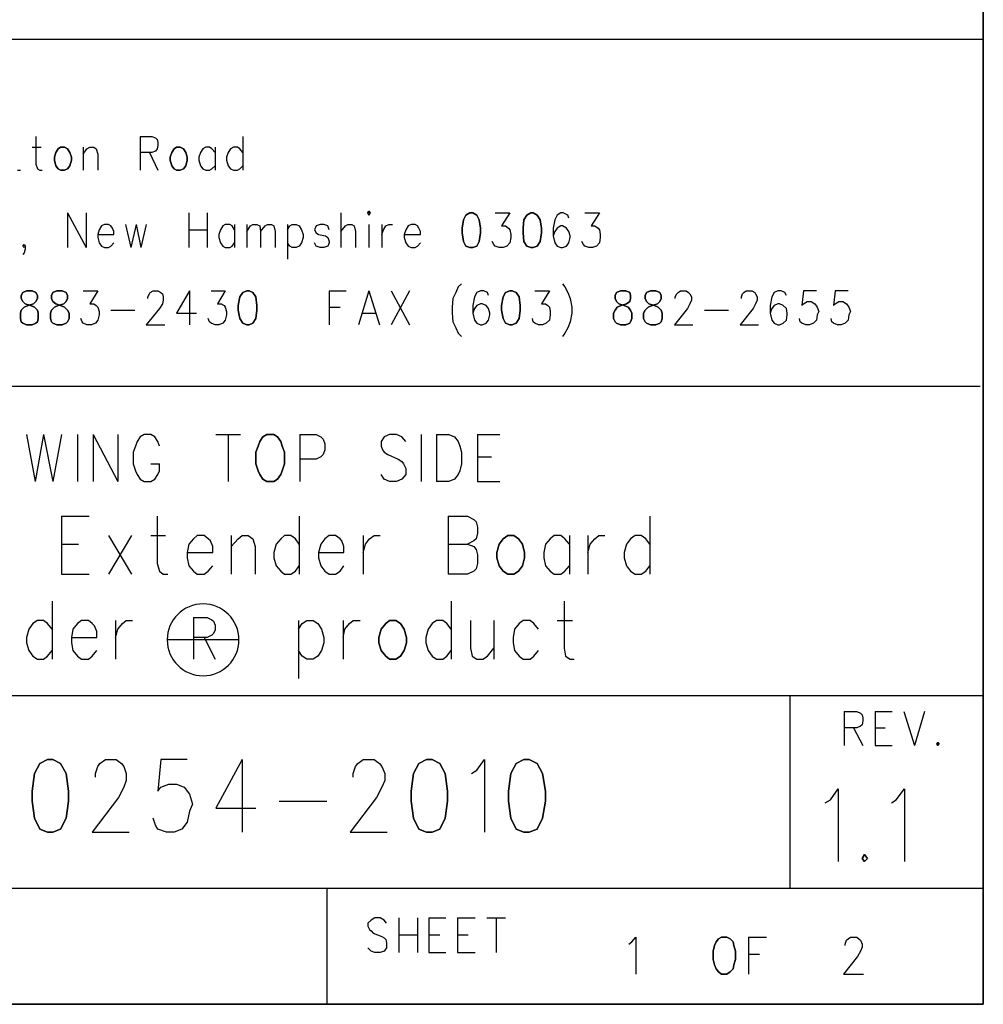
# Model space of a CAD drawing. Extents: x 12 to 27.9, y 10.8 to 21.2.
# Tile 14 of 17: x 26.7 to 27.9, y 10.8 to 12.1. Entities that reach past the tile are written whole.
import ezdxf

# ---------------------------------------------------------------- set-up
doc = ezdxf.new("R2010")
doc.units = 0
doc.layers.add('ASSYDWGTOP_pho', color=1, linetype='CONTINUOUS')

msp = doc.modelspace()

# ---------------------------------------------------------------- linework, layer by layer
at = {"layer": 'ASSYDWGTOP_pho'}
for points in [[(27.945, 21.201), (27.945, 10.798)], [(26.744, 11.901), (26.742, 11.895)], [(26.747, 11.906), (26.744, 11.901)], [(26.75, 11.908), (26.747, 11.906)], [(26.755, 11.908), (26.75, 11.908)], [(26.759, 11.906), (26.755, 11.908)], [(26.762, 11.901), (26.759, 11.906)], [(26.764, 11.895), (26.762, 11.901)], [(26.894, 11.901), (26.892, 11.895)], [(26.897, 11.906), (26.894, 11.901)], [(26.9, 11.908), (26.897, 11.906)], [(26.905, 11.908), (26.9, 11.908)], [(26.909, 11.906), (26.905, 11.908)], [(26.912, 11.901), (26.909, 11.906)], [(26.914, 11.895), (26.912, 11.901)], [(26.742, 11.895), (26.742, 11.891)], [(26.742, 11.891), (26.744, 11.884)], [(26.744, 11.884), (26.747, 11.88)], [(26.759, 11.88), (26.762, 11.884)], [(26.762, 11.884), (26.764, 11.891)], [(26.764, 11.891), (26.764, 11.895)], [(26.892, 11.895), (26.892, 11.891)], [(26.892, 11.891), (26.894, 11.884)], [(26.894, 11.884), (26.897, 11.88)], [(26.909, 11.88), (26.912, 11.884)], [(26.912, 11.884), (26.914, 11.891)], [(26.914, 11.891), (26.914, 11.895)], [(26.747, 11.88), (26.75, 11.878)], [(26.75, 11.878), (26.755, 11.878)], [(26.755, 11.878), (26.759, 11.88)], [(26.897, 11.88), (26.9, 11.878)], [(26.9, 11.878), (26.905, 11.878)], [(26.905, 11.878), (26.909, 11.88)], [(27.149, 11.825), (27.148, 11.823)], [(27.148, 11.823), (27.149, 11.82)], [(27.151, 11.823), (27.149, 11.825)], [(27.149, 11.82), (27.151, 11.823)], [(27.275, 11.82), (27.272, 11.814)], [(27.28, 11.823), (27.275, 11.82)], [(27.284, 11.823), (27.28, 11.823)], [(27.289, 11.82), (27.284, 11.823)], [(27.292, 11.814), (27.289, 11.82)], [(27.354, 11.82), (27.35, 11.814)], [(27.359, 11.823), (27.354, 11.82)], [(27.362, 11.823), (27.359, 11.823)], [(27.367, 11.82), (27.362, 11.823)], [(27.371, 11.814), (27.367, 11.82)], [(27.272, 11.814), (27.27, 11.803)], [(27.294, 11.803), (27.292, 11.814)], [(27.35, 11.814), (27.349, 11.803)], [(27.373, 11.803), (27.371, 11.814)], [(27.27, 11.803), (27.27, 11.797)], [(27.27, 11.797), (27.272, 11.786)], [(27.292, 11.786), (27.294, 11.797)], [(27.294, 11.797), (27.294, 11.803)], [(27.349, 11.803), (27.349, 11.797)], [(27.349, 11.797), (27.35, 11.786)], [(27.371, 11.786), (27.373, 11.797)], [(27.373, 11.797), (27.373, 11.803)], [(27.272, 11.786), (27.275, 11.78)], [(27.289, 11.78), (27.292, 11.786)], [(27.35, 11.786), (27.354, 11.78)], [(27.367, 11.78), (27.371, 11.786)], [(27.275, 11.78), (27.28, 11.778)], [(27.28, 11.778), (27.284, 11.778)], [(27.284, 11.778), (27.289, 11.78)], [(27.354, 11.78), (27.359, 11.778)], [(27.359, 11.778), (27.362, 11.778)], [(27.362, 11.778), (27.367, 11.78)], [(26.701, 11.72), (26.699, 11.716)], [(26.706, 11.722), (26.701, 11.72)], [(26.713, 11.722), (26.706, 11.722)], [(26.718, 11.72), (26.713, 11.722)], [(26.72, 11.716), (26.718, 11.72)], [(26.74, 11.72), (26.738, 11.716)], [(26.745, 11.722), (26.74, 11.72)], [(26.752, 11.722), (26.745, 11.722)], [(26.757, 11.72), (26.752, 11.722)], [(26.759, 11.716), (26.757, 11.72)], [(26.986, 11.72), (26.982, 11.714)], [(26.991, 11.722), (26.986, 11.72)], [(26.994, 11.722), (26.991, 11.722)], [(26.999, 11.72), (26.994, 11.722)], [(27.003, 11.714), (26.999, 11.72)], [(27.326, 11.72), (27.323, 11.714)], [(27.332, 11.722), (27.326, 11.72)], [(27.335, 11.722), (27.332, 11.722)], [(27.34, 11.72), (27.335, 11.722)], [(27.344, 11.714), (27.34, 11.72)], [(27.47, 11.72), (27.468, 11.716)], [(27.475, 11.722), (27.47, 11.72)], [(27.482, 11.722), (27.475, 11.722)], [(27.487, 11.72), (27.482, 11.722)], [(27.488, 11.716), (27.487, 11.72)], [(27.509, 11.72), (27.507, 11.716)], [(27.514, 11.722), (27.509, 11.72)], [(27.521, 11.722), (27.514, 11.722)], [(27.526, 11.72), (27.521, 11.722)], [(27.528, 11.716), (27.526, 11.72)], [(26.699, 11.716), (26.699, 11.712)], [(26.699, 11.712), (26.701, 11.708)], [(26.701, 11.708), (26.704, 11.705)], [(26.715, 11.705), (26.718, 11.708)], [(26.718, 11.708), (26.72, 11.712)], [(26.72, 11.712), (26.72, 11.716)], [(26.738, 11.716), (26.738, 11.712)], [(26.738, 11.712), (26.74, 11.708)], [(26.74, 11.708), (26.744, 11.705)], [(26.754, 11.705), (26.757, 11.708)], [(26.757, 11.708), (26.759, 11.712)], [(26.759, 11.712), (26.759, 11.716)], [(26.982, 11.714), (26.98, 11.703)], [(27.004, 11.703), (27.003, 11.714)], [(27.323, 11.714), (27.321, 11.703)], [(27.345, 11.703), (27.344, 11.714)], [(27.468, 11.716), (27.468, 11.712)], [(27.468, 11.712), (27.47, 11.708)], [(27.47, 11.708), (27.473, 11.705)], [(27.483, 11.705), (27.487, 11.708)], [(27.487, 11.708), (27.488, 11.712)], [(27.488, 11.712), (27.488, 11.716)], [(27.507, 11.716), (27.507, 11.712)], [(27.507, 11.712), (27.509, 11.708)], [(27.509, 11.708), (27.512, 11.705)], [(27.523, 11.705), (27.526, 11.708)], [(27.526, 11.708), (27.528, 11.712)], [(27.528, 11.712), (27.528, 11.716)], [(26.698, 11.693), (26.699, 11.697)], [(26.698, 11.686), (26.698, 11.693)], [(26.699, 11.697), (26.703, 11.701)], [(26.703, 11.701), (26.708, 11.703)], [(26.704, 11.705), (26.711, 11.703)], [(26.708, 11.703), (26.715, 11.705)], [(26.711, 11.703), (26.716, 11.701)], [(26.716, 11.701), (26.72, 11.697)], [(26.72, 11.697), (26.721, 11.693)], [(26.721, 11.693), (26.721, 11.686)], [(26.737, 11.693), (26.738, 11.697)], [(26.737, 11.686), (26.737, 11.693)], [(26.738, 11.697), (26.742, 11.701)], [(26.742, 11.701), (26.747, 11.703)], [(26.744, 11.705), (26.75, 11.703)], [(26.747, 11.703), (26.754, 11.705)], [(26.75, 11.703), (26.755, 11.701)], [(26.755, 11.701), (26.759, 11.697)], [(26.759, 11.697), (26.761, 11.693)], [(26.761, 11.693), (26.761, 11.686)], [(26.98, 11.703), (26.98, 11.697)], [(26.98, 11.697), (26.982, 11.686)], [(27.003, 11.686), (27.004, 11.697)], [(27.004, 11.697), (27.004, 11.703)], [(27.321, 11.703), (27.321, 11.697)], [(27.321, 11.697), (27.323, 11.686)], [(27.344, 11.686), (27.345, 11.697)], [(27.345, 11.697), (27.345, 11.703)], [(27.466, 11.693), (27.468, 11.697)], [(27.466, 11.686), (27.466, 11.693)], [(27.468, 11.697), (27.471, 11.701)], [(27.471, 11.701), (27.476, 11.703)], [(27.473, 11.705), (27.48, 11.703)], [(27.476, 11.703), (27.483, 11.705)], [(27.48, 11.703), (27.485, 11.701)], [(27.485, 11.701), (27.488, 11.697)], [(27.488, 11.697), (27.49, 11.693)], [(27.49, 11.693), (27.49, 11.686)], [(27.505, 11.693), (27.507, 11.697)], [(27.505, 11.686), (27.505, 11.693)], [(27.507, 11.697), (27.511, 11.701)], [(27.511, 11.701), (27.516, 11.703)], [(27.512, 11.705), (27.519, 11.703)], [(27.516, 11.703), (27.523, 11.705)], [(27.519, 11.703), (27.524, 11.701)], [(27.524, 11.701), (27.528, 11.697)], [(27.528, 11.697), (27.529, 11.693)], [(27.529, 11.693), (27.529, 11.686)], [(26.699, 11.682), (26.698, 11.686)], [(26.701, 11.68), (26.699, 11.682)], [(26.706, 11.678), (26.701, 11.68)], [(26.718, 11.68), (26.713, 11.678)], [(26.72, 11.682), (26.718, 11.68)], [(26.721, 11.686), (26.72, 11.682)], [(26.738, 11.682), (26.737, 11.686)], [(26.74, 11.68), (26.738, 11.682)], [(26.745, 11.678), (26.74, 11.68)], [(26.757, 11.68), (26.752, 11.678)], [(26.759, 11.682), (26.757, 11.68)], [(26.761, 11.686), (26.759, 11.682)], [(26.982, 11.686), (26.986, 11.68)], [(26.986, 11.68), (26.991, 11.678)], [(26.994, 11.678), (26.999, 11.68)], [(26.999, 11.68), (27.003, 11.686)], [(27.323, 11.686), (27.326, 11.68)], [(27.326, 11.68), (27.332, 11.678)], [(27.335, 11.678), (27.34, 11.68)], [(27.34, 11.68), (27.344, 11.686)], [(27.468, 11.682), (27.466, 11.686)], [(27.47, 11.68), (27.468, 11.682)], [(27.475, 11.678), (27.47, 11.68)], [(27.487, 11.68), (27.482, 11.678)], [(27.488, 11.682), (27.487, 11.68)], [(27.49, 11.686), (27.488, 11.682)], [(27.507, 11.682), (27.505, 11.686)], [(27.509, 11.68), (27.507, 11.682)], [(27.514, 11.678), (27.509, 11.68)], [(27.526, 11.68), (27.521, 11.678)], [(27.528, 11.682), (27.526, 11.68)], [(27.529, 11.686), (27.528, 11.682)], [(26.713, 11.678), (26.706, 11.678)], [(26.752, 11.678), (26.745, 11.678)], [(26.991, 11.678), (26.994, 11.678)], [(27.332, 11.678), (27.335, 11.678)], [(27.482, 11.678), (27.475, 11.678)], [(27.521, 11.678), (27.514, 11.678)], [(27.008, 11.527), (27.006, 11.521)], [(27.012, 11.533), (27.008, 11.527)], [(27.017, 11.536), (27.012, 11.533)], [(27.026, 11.536), (27.017, 11.536)], [(27.031, 11.533), (27.026, 11.536)], [(27.035, 11.527), (27.031, 11.533)], [(27.037, 11.521), (27.035, 11.527)], [(27.006, 11.521), (27.003, 11.513)], [(27.04, 11.513), (27.037, 11.521)], [(27.003, 11.513), (27.003, 11.498)], [(27.04, 11.498), (27.04, 11.513)], [(27.003, 11.498), (27.006, 11.489)], [(27.006, 11.489), (27.008, 11.484)], [(27.035, 11.484), (27.037, 11.489)], [(27.037, 11.489), (27.04, 11.498)], [(27.008, 11.484), (27.012, 11.478)], [(27.012, 11.478), (27.017, 11.475)], [(27.026, 11.475), (27.031, 11.478)], [(27.031, 11.478), (27.035, 11.484)], [(27.017, 11.475), (27.026, 11.475)], [(27.323, 11.401), (27.318, 11.394)], [(27.329, 11.405), (27.323, 11.401)], [(27.337, 11.405), (27.329, 11.405)], [(27.343, 11.401), (27.337, 11.405)], [(27.348, 11.394), (27.343, 11.401)], [(27.318, 11.394), (27.315, 11.383)], [(27.351, 11.383), (27.348, 11.394)], [(27.315, 11.383), (27.315, 11.376)], [(27.315, 11.376), (27.318, 11.366)], [(27.348, 11.366), (27.351, 11.376)], [(27.351, 11.376), (27.351, 11.383)], [(27.318, 11.366), (27.323, 11.359)], [(27.343, 11.359), (27.348, 11.366)], [(27.323, 11.359), (27.329, 11.355)], [(27.329, 11.355), (27.337, 11.355)], [(27.337, 11.355), (27.343, 11.359)], [(27.171, 11.291), (27.165, 11.284)], [(27.176, 11.295), (27.171, 11.291)], [(27.184, 11.295), (27.176, 11.295)], [(27.19, 11.291), (27.184, 11.295)], [(27.195, 11.284), (27.19, 11.291)], [(27.165, 11.284), (27.162, 11.273)], [(27.162, 11.273), (27.162, 11.266)], [(27.198, 11.273), (27.195, 11.284)], [(27.198, 11.266), (27.198, 11.273)], [(27.162, 11.266), (27.165, 11.256)], [(27.195, 11.256), (27.198, 11.266)], [(27.165, 11.256), (27.171, 11.249)], [(27.171, 11.249), (27.176, 11.245)], [(27.184, 11.245), (27.19, 11.249)], [(27.19, 11.249), (27.195, 11.256)], [(27.176, 11.245), (27.184, 11.245)], [(27.886, 11.137), (27.885, 11.135)], [(27.885, 11.135), (27.886, 11.133)], [(27.888, 11.135), (27.886, 11.137)], [(27.886, 11.133), (27.888, 11.135)], [(26.723, 11.11), (26.716, 11.097)], [(26.733, 11.115), (26.723, 11.11)], [(26.74, 11.115), (26.733, 11.115)], [(26.75, 11.11), (26.74, 11.115)], [(26.757, 11.097), (26.75, 11.11)], [(27.214, 11.11), (27.207, 11.097)], [(27.224, 11.115), (27.214, 11.11)], [(27.231, 11.115), (27.224, 11.115)], [(27.241, 11.11), (27.231, 11.115)], [(27.248, 11.097), (27.241, 11.11)], [(27.34, 11.11), (27.333, 11.097)], [(27.35, 11.115), (27.34, 11.11)], [(27.357, 11.115), (27.35, 11.115)], [(27.367, 11.11), (27.357, 11.115)], [(27.374, 11.097), (27.367, 11.11)], [(26.716, 11.097), (26.713, 11.074)], [(26.76, 11.074), (26.757, 11.097)], [(27.207, 11.097), (27.204, 11.074)], [(27.251, 11.074), (27.248, 11.097)], [(27.333, 11.097), (27.33, 11.074)], [(27.378, 11.074), (27.374, 11.097)], [(26.713, 11.074), (26.713, 11.061)], [(26.76, 11.061), (26.76, 11.074)], [(27.204, 11.074), (27.204, 11.061)], [(27.251, 11.061), (27.251, 11.074)], [(27.33, 11.074), (27.33, 11.061)], [(27.378, 11.061), (27.378, 11.074)], [(26.713, 11.061), (26.716, 11.039)], [(26.757, 11.039), (26.76, 11.061)], [(27.204, 11.061), (27.207, 11.039)], [(27.248, 11.039), (27.251, 11.061)], [(27.33, 11.061), (27.333, 11.039)], [(27.374, 11.039), (27.378, 11.061)], [(26.716, 11.039), (26.723, 11.025)], [(26.75, 11.025), (26.757, 11.039)], [(27.207, 11.039), (27.214, 11.025)], [(27.241, 11.025), (27.248, 11.039)], [(27.333, 11.039), (27.34, 11.025)], [(27.367, 11.025), (27.374, 11.039)], [(26.723, 11.025), (26.733, 11.021)], [(26.733, 11.021), (26.74, 11.021)], [(26.74, 11.021), (26.75, 11.025)], [(27.214, 11.025), (27.224, 11.021)], [(27.224, 11.021), (27.231, 11.021)], [(27.231, 11.021), (27.241, 11.025)], [(27.34, 11.025), (27.35, 11.021)], [(27.35, 11.021), (27.357, 11.021)], [(27.357, 11.021), (27.367, 11.025)], [(27.791, 10.992), (27.788, 10.987)], [(27.795, 10.987), (27.791, 10.992)], [(27.788, 10.987), (27.791, 10.983)], [(27.791, 10.983), (27.795, 10.987)], [(27.599, 10.879), (27.597, 10.874)], [(27.602, 10.883), (27.599, 10.879)], [(27.606, 10.885), (27.602, 10.883)], [(27.613, 10.885), (27.606, 10.885)], [(27.617, 10.883), (27.613, 10.885)], [(27.621, 10.879), (27.617, 10.883)], [(27.622, 10.874), (27.621, 10.879)], [(27.597, 10.874), (27.595, 10.867)], [(27.595, 10.867), (27.595, 10.856)], [(27.624, 10.867), (27.622, 10.874)], [(27.624, 10.856), (27.624, 10.867)], [(27.595, 10.856), (27.597, 10.849)], [(27.622, 10.849), (27.624, 10.856)], [(27.597, 10.849), (27.599, 10.844)], [(27.599, 10.844), (27.602, 10.84)], [(27.602, 10.84), (27.606, 10.837)], [(27.613, 10.837), (27.617, 10.84)], [(27.617, 10.84), (27.621, 10.844)], [(27.621, 10.844), (27.622, 10.849)], [(27.606, 10.837), (27.613, 10.837)], [(27.945, 10.798), (12.038, 10.798)]]:
    msp.add_lwpolyline(points, close=True, dxfattribs=at)
for points in [[(23.241, 12.048), (27.945, 12.048)], [(27.945, 12.048), (27.945, 10.814)], [(26.718, 11.922), (26.718, 11.886)], [(26.853, 11.922), (26.853, 11.878)], [(26.853, 11.922), (26.868, 11.922)], [(26.868, 11.922), (26.873, 11.92)], [(26.986, 11.922), (26.986, 11.878)], [(26.873, 11.92), (26.875, 11.918)], [(26.875, 11.918), (26.876, 11.914)], [(26.876, 11.91), (26.875, 11.906)], [(26.876, 11.914), (26.876, 11.91)], [(26.713, 11.908), (26.725, 11.908)], [(26.779, 11.908), (26.779, 11.878)], [(26.779, 11.899), (26.784, 11.906)], [(26.784, 11.906), (26.788, 11.908)], [(26.788, 11.908), (26.793, 11.908)], [(26.793, 11.908), (26.796, 11.906)], [(26.796, 11.906), (26.798, 11.899)], [(26.798, 11.899), (26.798, 11.878)], [(26.868, 11.901), (26.853, 11.901)], [(26.865, 11.901), (26.876, 11.878)], [(26.873, 11.903), (26.868, 11.901)], [(26.875, 11.906), (26.873, 11.903)], [(26.931, 11.901), (26.929, 11.895)], [(26.934, 11.906), (26.931, 11.901)], [(26.938, 11.908), (26.934, 11.906)], [(26.943, 11.908), (26.938, 11.908)], [(26.946, 11.906), (26.943, 11.908)], [(26.95, 11.901), (26.946, 11.906)], [(26.95, 11.908), (26.95, 11.878)], [(26.967, 11.901), (26.965, 11.895)], [(26.97, 11.906), (26.967, 11.901)], [(26.974, 11.908), (26.97, 11.906)], [(26.979, 11.908), (26.974, 11.908)], [(26.982, 11.906), (26.979, 11.908)], [(26.986, 11.901), (26.982, 11.906)], [(26.718, 11.886), (26.72, 11.88)], [(26.929, 11.895), (26.929, 11.891)], [(26.929, 11.891), (26.931, 11.884)], [(26.931, 11.884), (26.934, 11.88)], [(26.946, 11.88), (26.95, 11.884)], [(26.965, 11.895), (26.965, 11.891)], [(26.965, 11.891), (26.967, 11.884)], [(26.967, 11.884), (26.97, 11.88)], [(26.982, 11.88), (26.986, 11.884)], [(26.694, 11.878), (26.698, 11.878)], [(26.72, 11.88), (26.723, 11.878)], [(26.723, 11.878), (26.726, 11.878)], [(26.934, 11.88), (26.938, 11.878)], [(26.938, 11.878), (26.943, 11.878)], [(26.943, 11.878), (26.946, 11.88)], [(26.97, 11.88), (26.974, 11.878)], [(26.974, 11.878), (26.979, 11.878)], [(26.979, 11.878), (26.982, 11.88)], [(26.759, 11.823), (26.759, 11.778)], [(26.759, 11.823), (26.783, 11.778)], [(26.783, 11.823), (26.783, 11.778)], [(26.916, 11.823), (26.916, 11.778)], [(26.94, 11.823), (26.94, 11.778)], [(27.113, 11.823), (27.113, 11.778)], [(27.313, 11.823), (27.332, 11.823)], [(27.332, 11.823), (27.321, 11.806)], [(27.393, 11.82), (27.39, 11.814)], [(27.398, 11.823), (27.393, 11.82)], [(27.401, 11.823), (27.398, 11.823)], [(27.407, 11.82), (27.401, 11.823)], [(27.408, 11.816), (27.407, 11.82)], [(27.429, 11.823), (27.448, 11.823)], [(27.448, 11.823), (27.437, 11.806)], [(26.807, 11.808), (26.803, 11.806)], [(26.812, 11.808), (26.807, 11.808)], [(26.815, 11.806), (26.812, 11.808)], [(26.834, 11.808), (26.841, 11.778)], [(26.848, 11.808), (26.841, 11.778)], [(26.848, 11.808), (26.854, 11.778)], [(26.861, 11.808), (26.854, 11.778)], [(26.963, 11.808), (26.96, 11.806)], [(26.969, 11.808), (26.963, 11.808)], [(26.972, 11.806), (26.969, 11.808)], [(26.975, 11.808), (26.975, 11.778)], [(26.991, 11.808), (26.991, 11.778)], [(26.996, 11.806), (26.999, 11.808)], [(26.999, 11.808), (27.004, 11.808)], [(27.004, 11.808), (27.008, 11.806)], [(27.015, 11.806), (27.018, 11.808)], [(27.018, 11.808), (27.023, 11.808)], [(27.023, 11.808), (27.026, 11.806)], [(27.044, 11.808), (27.044, 11.763)], [(27.047, 11.806), (27.05, 11.808)], [(27.05, 11.808), (27.055, 11.808)], [(27.055, 11.808), (27.059, 11.806)], [(27.086, 11.808), (27.081, 11.806)], [(27.091, 11.808), (27.086, 11.808)], [(27.096, 11.806), (27.091, 11.808)], [(27.119, 11.806), (27.122, 11.808)], [(27.122, 11.808), (27.127, 11.808)], [(27.127, 11.808), (27.13, 11.806)], [(27.149, 11.808), (27.149, 11.778)], [(27.166, 11.808), (27.166, 11.778)], [(27.171, 11.806), (27.175, 11.808)], [(27.175, 11.808), (27.18, 11.808)], [(27.204, 11.808), (27.2, 11.806)], [(27.209, 11.808), (27.204, 11.808)], [(27.212, 11.806), (27.209, 11.808)], [(27.39, 11.814), (27.388, 11.803)], [(26.8, 11.801), (26.798, 11.795)], [(26.798, 11.795), (26.819, 11.795)], [(26.798, 11.795), (26.798, 11.791)], [(26.803, 11.806), (26.8, 11.801)], [(26.817, 11.803), (26.815, 11.806)], [(26.819, 11.799), (26.817, 11.803)], [(26.819, 11.795), (26.819, 11.799)], [(26.916, 11.801), (26.94, 11.801)], [(26.957, 11.801), (26.955, 11.795)], [(26.955, 11.795), (26.955, 11.791)], [(26.96, 11.806), (26.957, 11.801)], [(26.975, 11.801), (26.972, 11.806)], [(26.991, 11.799), (26.996, 11.806)], [(27.008, 11.806), (27.009, 11.799)], [(27.009, 11.799), (27.015, 11.806)], [(27.009, 11.799), (27.009, 11.778)], [(27.026, 11.806), (27.028, 11.799)], [(27.028, 11.799), (27.028, 11.778)], [(27.044, 11.801), (27.047, 11.806)], [(27.059, 11.806), (27.062, 11.801)], [(27.062, 11.801), (27.064, 11.795)], [(27.064, 11.795), (27.064, 11.791)], [(27.081, 11.806), (27.079, 11.801)], [(27.079, 11.801), (27.081, 11.797)], [(27.081, 11.797), (27.084, 11.795)], [(27.084, 11.795), (27.093, 11.793)], [(27.098, 11.801), (27.096, 11.806)], [(27.113, 11.799), (27.119, 11.806)], [(27.13, 11.806), (27.132, 11.799)], [(27.132, 11.799), (27.132, 11.778)], [(27.166, 11.795), (27.168, 11.801)], [(27.168, 11.801), (27.171, 11.806)], [(27.197, 11.801), (27.195, 11.795)], [(27.195, 11.795), (27.216, 11.795)], [(27.195, 11.795), (27.195, 11.791)], [(27.2, 11.806), (27.197, 11.801)], [(27.214, 11.803), (27.212, 11.806)], [(27.216, 11.799), (27.214, 11.803)], [(27.216, 11.795), (27.216, 11.799)], [(27.321, 11.806), (27.326, 11.806)], [(27.326, 11.806), (27.33, 11.803)], [(27.33, 11.803), (27.332, 11.801)], [(27.332, 11.801), (27.333, 11.795)], [(27.333, 11.795), (27.333, 11.791)], [(27.388, 11.803), (27.388, 11.793)], [(27.39, 11.799), (27.388, 11.793)], [(27.393, 11.803), (27.39, 11.799)], [(27.398, 11.806), (27.393, 11.803)], [(27.4, 11.806), (27.398, 11.806)], [(27.405, 11.803), (27.4, 11.806)], [(27.408, 11.799), (27.405, 11.803)], [(27.41, 11.793), (27.408, 11.799)], [(27.437, 11.806), (27.442, 11.806)], [(27.442, 11.806), (27.446, 11.803)], [(27.446, 11.803), (27.448, 11.801)], [(27.448, 11.801), (27.449, 11.795)], [(27.449, 11.795), (27.449, 11.791)], [(26.701, 11.78), (26.703, 11.782)], [(26.703, 11.782), (26.704, 11.78)], [(26.798, 11.791), (26.8, 11.784)], [(26.8, 11.784), (26.803, 11.78)], [(26.815, 11.78), (26.819, 11.784)], [(26.955, 11.791), (26.957, 11.784)], [(26.957, 11.784), (26.96, 11.78)], [(26.972, 11.78), (26.975, 11.784)], [(27.047, 11.78), (27.044, 11.784)], [(27.062, 11.784), (27.059, 11.78)], [(27.064, 11.791), (27.062, 11.784)], [(27.081, 11.78), (27.079, 11.784)], [(27.093, 11.793), (27.096, 11.791)], [(27.096, 11.791), (27.098, 11.786)], [(27.098, 11.784), (27.096, 11.78)], [(27.098, 11.786), (27.098, 11.784)], [(27.195, 11.791), (27.197, 11.784)], [(27.197, 11.784), (27.2, 11.78)], [(27.212, 11.78), (27.216, 11.784)], [(27.311, 11.782), (27.309, 11.786)], [(27.313, 11.78), (27.311, 11.782)], [(27.332, 11.784), (27.328, 11.78)], [(27.333, 11.791), (27.332, 11.784)], [(27.388, 11.793), (27.39, 11.784)], [(27.39, 11.784), (27.393, 11.78)], [(27.405, 11.78), (27.408, 11.784)], [(27.408, 11.784), (27.41, 11.791)], [(27.41, 11.791), (27.41, 11.793)], [(27.427, 11.782), (27.425, 11.786)], [(27.429, 11.78), (27.427, 11.782)], [(27.448, 11.784), (27.444, 11.78)], [(27.449, 11.791), (27.448, 11.784)], [(26.703, 11.778), (26.701, 11.78)], [(26.703, 11.771), (26.701, 11.769)], [(26.704, 11.78), (26.703, 11.778)], [(26.704, 11.776), (26.703, 11.771)], [(26.704, 11.78), (26.704, 11.776)], [(26.803, 11.78), (26.807, 11.778)], [(26.807, 11.778), (26.812, 11.778)], [(26.812, 11.778), (26.815, 11.78)], [(26.96, 11.78), (26.963, 11.778)], [(26.963, 11.778), (26.969, 11.778)], [(26.969, 11.778), (26.972, 11.78)], [(27.05, 11.778), (27.047, 11.78)], [(27.055, 11.778), (27.05, 11.778)], [(27.059, 11.78), (27.055, 11.778)], [(27.086, 11.778), (27.081, 11.78)], [(27.091, 11.778), (27.086, 11.778)], [(27.096, 11.78), (27.091, 11.778)], [(27.2, 11.78), (27.204, 11.778)], [(27.204, 11.778), (27.209, 11.778)], [(27.209, 11.778), (27.212, 11.78)], [(27.318, 11.778), (27.313, 11.78)], [(27.323, 11.778), (27.318, 11.778)], [(27.328, 11.78), (27.323, 11.778)], [(27.393, 11.78), (27.398, 11.778)], [(27.398, 11.778), (27.4, 11.778)], [(27.4, 11.778), (27.405, 11.78)], [(27.434, 11.778), (27.429, 11.78)], [(27.439, 11.778), (27.434, 11.778)], [(27.444, 11.78), (27.439, 11.778)], [(27.269, 11.731), (27.265, 11.727)], [(27.4, 11.731), (27.403, 11.727)], [(26.779, 11.722), (26.798, 11.722)], [(26.798, 11.722), (26.788, 11.705)], [(26.863, 11.714), (26.865, 11.718)], [(26.865, 11.718), (26.866, 11.72)], [(26.866, 11.72), (26.87, 11.722)], [(26.87, 11.722), (26.876, 11.722)], [(26.876, 11.722), (26.88, 11.72)], [(26.88, 11.72), (26.882, 11.718)], [(26.882, 11.718), (26.883, 11.714)], [(26.917, 11.722), (26.9, 11.693)], [(26.917, 11.722), (26.917, 11.678)], [(26.945, 11.722), (26.963, 11.722)], [(26.963, 11.722), (26.953, 11.705)], [(27.098, 11.722), (27.098, 11.678)], [(27.098, 11.722), (27.12, 11.722)], [(27.149, 11.722), (27.136, 11.678)], [(27.149, 11.722), (27.163, 11.678)], [(27.178, 11.722), (27.202, 11.678)], [(27.202, 11.722), (27.178, 11.678)], [(27.262, 11.72), (27.258, 11.712)], [(27.265, 11.727), (27.262, 11.72)], [(27.289, 11.72), (27.286, 11.714)], [(27.294, 11.722), (27.289, 11.72)], [(27.298, 11.722), (27.294, 11.722)], [(27.303, 11.72), (27.298, 11.722)], [(27.304, 11.716), (27.303, 11.72)], [(27.364, 11.722), (27.383, 11.722)], [(27.383, 11.722), (27.373, 11.705)], [(27.403, 11.727), (27.407, 11.72)], [(27.407, 11.72), (27.41, 11.712)], [(27.546, 11.714), (27.548, 11.718)], [(27.548, 11.718), (27.55, 11.72)], [(27.55, 11.72), (27.553, 11.722)], [(27.553, 11.722), (27.56, 11.722)], [(27.56, 11.722), (27.563, 11.72)], [(27.563, 11.72), (27.565, 11.718)], [(27.565, 11.718), (27.567, 11.714)], [(27.632, 11.714), (27.633, 11.718)], [(27.633, 11.718), (27.635, 11.72)], [(27.635, 11.72), (27.638, 11.722)], [(27.638, 11.722), (27.645, 11.722)], [(27.645, 11.722), (27.649, 11.72)], [(27.649, 11.72), (27.65, 11.718)], [(27.65, 11.718), (27.652, 11.714)], [(27.674, 11.72), (27.671, 11.714)], [(27.679, 11.722), (27.674, 11.72)], [(27.683, 11.722), (27.679, 11.722)], [(27.688, 11.72), (27.683, 11.722)], [(27.69, 11.716), (27.688, 11.72)], [(27.712, 11.722), (27.71, 11.703)], [(27.729, 11.722), (27.712, 11.722)], [(27.753, 11.722), (27.751, 11.703)], [(27.77, 11.722), (27.753, 11.722)], [(26.863, 11.712), (26.863, 11.714)], [(26.883, 11.71), (26.882, 11.705)], [(26.883, 11.714), (26.883, 11.71)], [(27.258, 11.712), (27.257, 11.701)], [(27.286, 11.714), (27.284, 11.703)], [(27.41, 11.712), (27.412, 11.701)], [(27.546, 11.712), (27.546, 11.714)], [(27.567, 11.71), (27.565, 11.705)], [(27.567, 11.714), (27.567, 11.71)], [(27.632, 11.712), (27.632, 11.714)], [(27.652, 11.71), (27.65, 11.705)], [(27.652, 11.714), (27.652, 11.71)], [(27.671, 11.714), (27.669, 11.703)], [(27.712, 11.705), (27.717, 11.708)], [(27.717, 11.708), (27.722, 11.708)], [(27.722, 11.708), (27.727, 11.705)], [(27.753, 11.705), (27.758, 11.708)], [(27.758, 11.708), (27.763, 11.708)], [(27.763, 11.708), (27.768, 11.705)], [(26.788, 11.705), (26.793, 11.705)], [(26.793, 11.705), (26.796, 11.703)], [(26.796, 11.703), (26.798, 11.701)], [(26.798, 11.701), (26.8, 11.695)], [(26.8, 11.695), (26.8, 11.691)], [(26.815, 11.697), (26.846, 11.697)], [(26.878, 11.699), (26.861, 11.678)], [(26.882, 11.705), (26.878, 11.699)], [(26.9, 11.693), (26.926, 11.693)], [(26.953, 11.705), (26.958, 11.705)], [(26.958, 11.705), (26.962, 11.703)], [(26.962, 11.703), (26.963, 11.701)], [(26.963, 11.701), (26.965, 11.695)], [(26.965, 11.695), (26.965, 11.691)], [(27.098, 11.701), (27.112, 11.701)], [(27.141, 11.693), (27.158, 11.693)], [(27.257, 11.701), (27.257, 11.693)], [(27.257, 11.693), (27.258, 11.682)], [(27.284, 11.703), (27.284, 11.693)], [(27.286, 11.699), (27.284, 11.693)], [(27.284, 11.693), (27.286, 11.684)], [(27.289, 11.703), (27.286, 11.699)], [(27.294, 11.705), (27.289, 11.703)], [(27.296, 11.705), (27.294, 11.705)], [(27.301, 11.703), (27.296, 11.705)], [(27.304, 11.699), (27.301, 11.703)], [(27.306, 11.693), (27.304, 11.699)], [(27.306, 11.691), (27.306, 11.693)], [(27.373, 11.705), (27.378, 11.705)], [(27.378, 11.705), (27.381, 11.703)], [(27.381, 11.703), (27.383, 11.701)], [(27.383, 11.701), (27.384, 11.695)], [(27.384, 11.695), (27.384, 11.691)], [(27.412, 11.693), (27.41, 11.682)], [(27.412, 11.701), (27.412, 11.693)], [(27.562, 11.699), (27.545, 11.678)], [(27.565, 11.705), (27.562, 11.699)], [(27.584, 11.697), (27.615, 11.697)], [(27.647, 11.699), (27.63, 11.678)], [(27.65, 11.705), (27.647, 11.699)], [(27.669, 11.703), (27.669, 11.693)], [(27.671, 11.699), (27.669, 11.693)], [(27.669, 11.693), (27.671, 11.684)], [(27.674, 11.703), (27.671, 11.699)], [(27.679, 11.705), (27.674, 11.703)], [(27.681, 11.705), (27.679, 11.705)], [(27.686, 11.703), (27.681, 11.705)], [(27.69, 11.699), (27.686, 11.703)], [(27.691, 11.693), (27.69, 11.699)], [(27.691, 11.691), (27.691, 11.693)], [(27.71, 11.703), (27.712, 11.705)], [(27.727, 11.705), (27.73, 11.701)], [(27.73, 11.701), (27.732, 11.695)], [(27.732, 11.695), (27.73, 11.691)], [(27.751, 11.703), (27.753, 11.705)], [(27.768, 11.705), (27.771, 11.701)], [(27.771, 11.701), (27.773, 11.695)], [(27.773, 11.695), (27.771, 11.691)], [(26.778, 11.682), (26.776, 11.686)], [(26.779, 11.68), (26.778, 11.682)], [(26.784, 11.678), (26.779, 11.68)], [(26.795, 11.68), (26.79, 11.678)], [(26.798, 11.684), (26.795, 11.68)], [(26.8, 11.691), (26.798, 11.684)], [(26.943, 11.682), (26.941, 11.686)], [(26.945, 11.68), (26.943, 11.682)], [(26.95, 11.678), (26.945, 11.68)], [(26.96, 11.68), (26.955, 11.678)], [(26.963, 11.684), (26.96, 11.68)], [(26.965, 11.691), (26.963, 11.684)], [(27.258, 11.682), (27.262, 11.674)], [(27.286, 11.684), (27.289, 11.68)], [(27.289, 11.68), (27.294, 11.678)], [(27.296, 11.678), (27.301, 11.68)], [(27.301, 11.68), (27.304, 11.684)], [(27.304, 11.684), (27.306, 11.691)], [(27.362, 11.682), (27.361, 11.686)], [(27.364, 11.68), (27.362, 11.682)], [(27.369, 11.678), (27.364, 11.68)], [(27.379, 11.68), (27.374, 11.678)], [(27.383, 11.684), (27.379, 11.68)], [(27.384, 11.691), (27.383, 11.684)], [(27.41, 11.682), (27.407, 11.674)], [(27.671, 11.684), (27.674, 11.68)], [(27.674, 11.68), (27.679, 11.678)], [(27.681, 11.678), (27.686, 11.68)], [(27.686, 11.68), (27.69, 11.684)], [(27.69, 11.684), (27.691, 11.691)], [(27.708, 11.682), (27.707, 11.686)], [(27.71, 11.68), (27.708, 11.682)], [(27.715, 11.678), (27.71, 11.68)], [(27.725, 11.68), (27.72, 11.678)], [(27.729, 11.684), (27.725, 11.68)], [(27.73, 11.691), (27.729, 11.684)], [(27.749, 11.682), (27.748, 11.686)], [(27.751, 11.68), (27.749, 11.682)], [(27.756, 11.678), (27.751, 11.68)], [(27.766, 11.68), (27.761, 11.678)], [(27.77, 11.684), (27.766, 11.68)], [(27.771, 11.691), (27.77, 11.684)], [(26.79, 11.678), (26.784, 11.678)], [(26.861, 11.678), (26.885, 11.678)], [(26.955, 11.678), (26.95, 11.678)], [(27.262, 11.674), (27.265, 11.667)], [(27.265, 11.667), (27.269, 11.663)], [(27.294, 11.678), (27.296, 11.678)], [(27.374, 11.678), (27.369, 11.678)], [(27.403, 11.667), (27.4, 11.663)], [(27.407, 11.674), (27.403, 11.667)], [(27.545, 11.678), (27.569, 11.678)], [(27.63, 11.678), (27.654, 11.678)], [(27.679, 11.678), (27.681, 11.678)], [(27.72, 11.678), (27.715, 11.678)], [(27.761, 11.678), (27.756, 11.678)], [(27.941, 11.598), (25.445, 11.598)], [(26.706, 11.536), (26.717, 11.475)], [(26.728, 11.536), (26.717, 11.475)], [(26.728, 11.536), (26.74, 11.475)], [(26.751, 11.536), (26.74, 11.475)], [(26.772, 11.536), (26.772, 11.475)], [(26.792, 11.536), (26.792, 11.475)], [(26.792, 11.536), (26.824, 11.475)], [(26.824, 11.536), (26.824, 11.475)], [(26.849, 11.527), (26.847, 11.521)], [(26.853, 11.533), (26.849, 11.527)], [(26.858, 11.536), (26.853, 11.533)], [(26.867, 11.536), (26.858, 11.536)], [(26.872, 11.533), (26.867, 11.536)], [(26.876, 11.527), (26.872, 11.533)], [(26.878, 11.521), (26.876, 11.527)], [(26.951, 11.536), (26.983, 11.536)], [(26.967, 11.536), (26.967, 11.475)], [(27.06, 11.536), (27.06, 11.475)], [(27.06, 11.536), (27.081, 11.536)], [(27.081, 11.536), (27.087, 11.533)], [(27.087, 11.533), (27.09, 11.53)], [(27.09, 11.53), (27.092, 11.524)], [(27.169, 11.533), (27.165, 11.527)], [(27.165, 11.527), (27.165, 11.521)], [(27.176, 11.536), (27.169, 11.533)], [(27.185, 11.536), (27.176, 11.536)], [(27.192, 11.533), (27.185, 11.536)], [(27.197, 11.527), (27.192, 11.533)], [(27.217, 11.536), (27.217, 11.475)], [(27.237, 11.536), (27.237, 11.475)], [(27.237, 11.536), (27.253, 11.536)], [(27.253, 11.536), (27.26, 11.533)], [(27.26, 11.533), (27.265, 11.527)], [(27.265, 11.527), (27.267, 11.521)], [(27.29, 11.536), (27.29, 11.475)], [(27.29, 11.536), (27.319, 11.536)], [(26.847, 11.521), (26.844, 11.513)], [(27.092, 11.516), (27.09, 11.51)], [(27.092, 11.524), (27.092, 11.516)], [(27.165, 11.521), (27.167, 11.516)], [(27.167, 11.516), (27.169, 11.513)], [(27.267, 11.521), (27.269, 11.513)], [(26.844, 11.513), (26.844, 11.498)], [(27.081, 11.504), (27.06, 11.504)], [(27.087, 11.507), (27.081, 11.504)], [(27.09, 11.51), (27.087, 11.507)], [(27.169, 11.513), (27.174, 11.51)], [(27.174, 11.51), (27.187, 11.504)], [(27.187, 11.504), (27.192, 11.501)], [(27.269, 11.513), (27.269, 11.498)], [(27.29, 11.507), (27.308, 11.507)], [(26.844, 11.498), (26.847, 11.489)], [(26.847, 11.489), (26.849, 11.484)], [(26.867, 11.498), (26.878, 11.498)], [(26.876, 11.484), (26.878, 11.489)], [(26.878, 11.489), (26.878, 11.498)], [(27.192, 11.501), (27.194, 11.498)], [(27.194, 11.498), (27.197, 11.492)], [(27.197, 11.492), (27.197, 11.484)], [(27.267, 11.489), (27.265, 11.484)], [(27.269, 11.498), (27.267, 11.489)], [(26.849, 11.484), (26.853, 11.478)], [(26.853, 11.478), (26.858, 11.475)], [(26.867, 11.475), (26.872, 11.478)], [(26.872, 11.478), (26.876, 11.484)], [(27.169, 11.478), (27.165, 11.484)], [(27.176, 11.475), (27.169, 11.478)], [(27.192, 11.478), (27.185, 11.475)], [(27.197, 11.484), (27.192, 11.478)], [(27.26, 11.478), (27.253, 11.475)], [(27.265, 11.484), (27.26, 11.478)], [(26.858, 11.475), (26.867, 11.475)], [(27.185, 11.475), (27.176, 11.475)], [(27.253, 11.475), (27.237, 11.475)], [(27.29, 11.475), (27.319, 11.475)], [(26.751, 11.43), (26.751, 11.355)], [(26.751, 11.43), (26.787, 11.43)], [(26.875, 11.43), (26.875, 11.369)], [(27.059, 11.43), (27.059, 11.355)], [(27.252, 11.43), (27.252, 11.355)], [(27.252, 11.43), (27.277, 11.43)], [(27.277, 11.43), (27.285, 11.426)], [(27.285, 11.426), (27.288, 11.423)], [(27.513, 11.43), (27.513, 11.355)], [(27.288, 11.423), (27.29, 11.416)], [(27.29, 11.416), (27.29, 11.408)], [(26.812, 11.405), (26.842, 11.355)], [(26.842, 11.405), (26.812, 11.355)], [(26.867, 11.405), (26.886, 11.405)], [(26.922, 11.401), (26.916, 11.394)], [(26.927, 11.405), (26.922, 11.401)], [(26.936, 11.405), (26.927, 11.405)], [(26.941, 11.401), (26.936, 11.405)], [(26.944, 11.398), (26.941, 11.401)], [(26.971, 11.405), (26.971, 11.355)], [(26.971, 11.391), (26.98, 11.401)], [(26.98, 11.401), (26.985, 11.405)], [(26.985, 11.405), (26.993, 11.405)], [(26.993, 11.405), (26.999, 11.401)], [(26.999, 11.401), (27.002, 11.391)], [(27.035, 11.401), (27.029, 11.394)], [(27.04, 11.405), (27.035, 11.401)], [(27.048, 11.405), (27.04, 11.405)], [(27.054, 11.401), (27.048, 11.405)], [(27.059, 11.394), (27.054, 11.401)], [(27.092, 11.401), (27.087, 11.394)], [(27.098, 11.405), (27.092, 11.401)], [(27.106, 11.405), (27.098, 11.405)], [(27.112, 11.401), (27.106, 11.405)], [(27.114, 11.398), (27.112, 11.401)], [(27.142, 11.405), (27.142, 11.355)], [(27.145, 11.394), (27.15, 11.401)], [(27.15, 11.401), (27.156, 11.405)], [(27.156, 11.405), (27.164, 11.405)], [(27.288, 11.401), (27.285, 11.398)], [(27.29, 11.408), (27.288, 11.401)], [(27.384, 11.401), (27.378, 11.394)], [(27.389, 11.405), (27.384, 11.401)], [(27.398, 11.405), (27.389, 11.405)], [(27.403, 11.401), (27.398, 11.405)], [(27.409, 11.394), (27.403, 11.401)], [(27.409, 11.405), (27.409, 11.355)], [(27.433, 11.405), (27.433, 11.355)], [(27.436, 11.394), (27.442, 11.401)], [(27.442, 11.401), (27.447, 11.405)], [(27.447, 11.405), (27.455, 11.405)], [(27.488, 11.401), (27.483, 11.394)], [(27.494, 11.405), (27.488, 11.401)], [(27.502, 11.405), (27.494, 11.405)], [(27.508, 11.401), (27.502, 11.405)], [(27.513, 11.394), (27.508, 11.401)], [(26.751, 11.394), (26.773, 11.394)], [(26.916, 11.394), (26.914, 11.383)], [(26.947, 11.391), (26.944, 11.398)], [(26.947, 11.383), (26.947, 11.391)], [(27.002, 11.391), (27.002, 11.355)], [(27.029, 11.394), (27.026, 11.383)], [(27.087, 11.394), (27.084, 11.383)], [(27.117, 11.391), (27.114, 11.398)], [(27.117, 11.383), (27.117, 11.391)], [(27.142, 11.383), (27.145, 11.394)], [(27.252, 11.394), (27.277, 11.394)], [(27.285, 11.398), (27.277, 11.394)], [(27.277, 11.394), (27.285, 11.391)], [(27.285, 11.391), (27.288, 11.387)], [(27.288, 11.387), (27.29, 11.38)], [(27.378, 11.394), (27.376, 11.383)], [(27.433, 11.383), (27.436, 11.394)], [(27.483, 11.394), (27.48, 11.383)], [(26.914, 11.383), (26.947, 11.383)], [(26.914, 11.383), (26.914, 11.376)], [(26.914, 11.376), (26.916, 11.366)], [(27.026, 11.383), (27.026, 11.376)], [(27.026, 11.376), (27.029, 11.366)], [(27.084, 11.383), (27.117, 11.383)], [(27.084, 11.383), (27.084, 11.376)], [(27.084, 11.376), (27.087, 11.366)], [(27.29, 11.38), (27.29, 11.369)], [(27.376, 11.383), (27.376, 11.376)], [(27.376, 11.376), (27.378, 11.366)], [(27.48, 11.383), (27.48, 11.376)], [(27.48, 11.376), (27.483, 11.366)], [(26.875, 11.369), (26.878, 11.359)], [(26.916, 11.366), (26.922, 11.359)], [(26.941, 11.359), (26.947, 11.366)], [(27.029, 11.366), (27.035, 11.359)], [(27.054, 11.359), (27.059, 11.366)], [(27.087, 11.366), (27.092, 11.359)], [(27.112, 11.359), (27.117, 11.366)], [(27.288, 11.362), (27.285, 11.359)], [(27.29, 11.369), (27.288, 11.362)], [(27.378, 11.366), (27.384, 11.359)], [(27.403, 11.359), (27.409, 11.366)], [(27.483, 11.366), (27.488, 11.359)], [(27.508, 11.359), (27.513, 11.366)], [(26.751, 11.355), (26.787, 11.355)], [(26.878, 11.359), (26.883, 11.355)], [(26.883, 11.355), (26.889, 11.355)], [(26.922, 11.359), (26.927, 11.355)], [(26.927, 11.355), (26.936, 11.355)], [(26.936, 11.355), (26.941, 11.359)], [(27.035, 11.359), (27.04, 11.355)], [(27.04, 11.355), (27.048, 11.355)], [(27.048, 11.355), (27.054, 11.359)], [(27.092, 11.359), (27.098, 11.355)], [(27.098, 11.355), (27.106, 11.355)], [(27.106, 11.355), (27.112, 11.359)], [(27.277, 11.355), (27.252, 11.355)], [(27.285, 11.359), (27.277, 11.355)], [(27.384, 11.359), (27.389, 11.355)], [(27.389, 11.355), (27.398, 11.355)], [(27.398, 11.355), (27.403, 11.359)], [(27.488, 11.359), (27.494, 11.355)], [(27.494, 11.355), (27.502, 11.355)], [(27.502, 11.355), (27.508, 11.359)], [(26.739, 11.32), (26.739, 11.245)], [(27.256, 11.32), (27.256, 11.245)], [(27.402, 11.32), (27.402, 11.259)], [(26.922, 11.299), (26.922, 11.245)], [(26.922, 11.299), (26.94, 11.299)], [(26.94, 11.299), (26.946, 11.296)], [(26.714, 11.291), (26.709, 11.284)], [(26.72, 11.295), (26.714, 11.291)], [(26.728, 11.295), (26.72, 11.295)], [(26.733, 11.291), (26.728, 11.295)], [(26.739, 11.284), (26.733, 11.291)], [(26.772, 11.291), (26.766, 11.284)], [(26.777, 11.295), (26.772, 11.291)], [(26.786, 11.295), (26.777, 11.295)], [(26.791, 11.291), (26.786, 11.295)], [(26.794, 11.288), (26.791, 11.291)], [(26.797, 11.281), (26.794, 11.288)], [(26.821, 11.295), (26.821, 11.245)], [(26.824, 11.284), (26.83, 11.291)], [(26.83, 11.291), (26.835, 11.295)], [(26.835, 11.295), (26.843, 11.295)], [(26.946, 11.296), (26.948, 11.294)], [(26.948, 11.294), (26.95, 11.289)], [(26.95, 11.289), (26.95, 11.283)], [(27.058, 11.295), (27.058, 11.22)], [(27.058, 11.284), (27.063, 11.291)], [(27.063, 11.291), (27.069, 11.295)], [(27.069, 11.295), (27.077, 11.295)], [(27.077, 11.295), (27.083, 11.291)], [(27.083, 11.291), (27.088, 11.284)], [(27.116, 11.295), (27.116, 11.245)], [(27.118, 11.284), (27.124, 11.291)], [(27.124, 11.291), (27.129, 11.295)], [(27.129, 11.295), (27.138, 11.295)], [(27.231, 11.291), (27.226, 11.284)], [(27.237, 11.295), (27.231, 11.291)], [(27.245, 11.295), (27.237, 11.295)], [(27.25, 11.291), (27.245, 11.295)], [(27.256, 11.284), (27.25, 11.291)], [(27.281, 11.295), (27.281, 11.259)], [(27.311, 11.295), (27.311, 11.245)], [(27.344, 11.291), (27.338, 11.284)], [(27.349, 11.295), (27.344, 11.291)], [(27.358, 11.295), (27.349, 11.295)], [(27.363, 11.291), (27.358, 11.295)], [(27.369, 11.284), (27.363, 11.291)], [(27.393, 11.295), (27.413, 11.295)], [(26.709, 11.284), (26.706, 11.273)], [(26.706, 11.273), (26.706, 11.266)], [(26.766, 11.284), (26.764, 11.273)], [(26.764, 11.273), (26.797, 11.273)], [(26.764, 11.273), (26.764, 11.266)], [(26.797, 11.273), (26.797, 11.281)], [(26.821, 11.273), (26.824, 11.284)], [(26.94, 11.273), (26.922, 11.273)], [(26.936, 11.273), (26.95, 11.245)], [(26.946, 11.276), (26.94, 11.273)], [(26.948, 11.278), (26.946, 11.276)], [(26.95, 11.283), (26.948, 11.278)], [(27.088, 11.284), (27.091, 11.273)], [(27.091, 11.273), (27.091, 11.266)], [(27.116, 11.273), (27.118, 11.284)], [(27.226, 11.284), (27.223, 11.273)], [(27.223, 11.273), (27.223, 11.266)], [(27.338, 11.284), (27.336, 11.273)], [(27.336, 11.273), (27.336, 11.266)], [(26.706, 11.266), (26.709, 11.256)], [(26.764, 11.266), (26.766, 11.256)], [(27.091, 11.266), (27.088, 11.256)], [(27.223, 11.266), (27.226, 11.256)], [(27.281, 11.259), (27.283, 11.249)], [(27.303, 11.249), (27.311, 11.259)], [(27.336, 11.266), (27.338, 11.256)], [(27.402, 11.259), (27.404, 11.249)], [(26.709, 11.256), (26.714, 11.249)], [(26.714, 11.249), (26.72, 11.245)], [(26.728, 11.245), (26.733, 11.249)], [(26.733, 11.249), (26.739, 11.256)], [(26.766, 11.256), (26.772, 11.249)], [(26.772, 11.249), (26.777, 11.245)], [(26.786, 11.245), (26.791, 11.249)], [(26.791, 11.249), (26.797, 11.256)], [(27.063, 11.249), (27.058, 11.256)], [(27.069, 11.245), (27.063, 11.249)], [(27.083, 11.249), (27.077, 11.245)], [(27.088, 11.256), (27.083, 11.249)], [(27.226, 11.256), (27.231, 11.249)], [(27.231, 11.249), (27.237, 11.245)], [(27.245, 11.245), (27.25, 11.249)], [(27.25, 11.249), (27.256, 11.256)], [(27.283, 11.249), (27.289, 11.245)], [(27.297, 11.245), (27.303, 11.249)], [(27.338, 11.256), (27.344, 11.249)], [(27.344, 11.249), (27.349, 11.245)], [(27.358, 11.245), (27.363, 11.249)], [(27.363, 11.249), (27.369, 11.256)], [(27.404, 11.249), (27.41, 11.245)], [(26.72, 11.245), (26.728, 11.245)], [(26.777, 11.245), (26.786, 11.245)], [(27.077, 11.245), (27.069, 11.245)], [(27.237, 11.245), (27.245, 11.245)], [(27.289, 11.245), (27.297, 11.245)], [(27.349, 11.245), (27.358, 11.245)], [(27.41, 11.245), (27.415, 11.245)], [(25.445, 11.198), (27.945, 11.198)], [(27.695, 10.948), (27.695, 11.198)], [(27.945, 11.198), (27.945, 10.948)], [(27.765, 11.177), (27.765, 11.133)], [(27.765, 11.177), (27.781, 11.177)], [(27.781, 11.177), (27.786, 11.175)], [(27.786, 11.175), (27.788, 11.173)], [(27.788, 11.173), (27.789, 11.169)], [(27.805, 11.177), (27.805, 11.133)], [(27.805, 11.177), (27.827, 11.177)], [(27.842, 11.177), (27.856, 11.133)], [(27.869, 11.177), (27.856, 11.133)], [(27.786, 11.158), (27.781, 11.156)], [(27.788, 11.16), (27.786, 11.158)], [(27.789, 11.165), (27.788, 11.16)], [(27.789, 11.169), (27.789, 11.165)], [(27.781, 11.156), (27.765, 11.156)], [(27.777, 11.156), (27.789, 11.133)], [(27.805, 11.156), (27.818, 11.156)], [(27.805, 11.133), (27.827, 11.133)], [(26.795, 11.097), (26.798, 11.106)], [(26.798, 11.106), (26.801, 11.11)], [(26.801, 11.11), (26.808, 11.115)], [(26.808, 11.115), (26.822, 11.115)], [(26.822, 11.115), (26.829, 11.11)], [(26.829, 11.11), (26.832, 11.106)], [(26.832, 11.106), (26.835, 11.097)], [(26.88, 11.115), (26.876, 11.074)], [(26.914, 11.115), (26.88, 11.115)], [(26.985, 11.115), (26.951, 11.052)], [(26.985, 11.115), (26.985, 11.021)], [(27.129, 11.097), (27.132, 11.106)], [(27.132, 11.106), (27.135, 11.11)], [(27.135, 11.11), (27.142, 11.115)], [(27.142, 11.115), (27.156, 11.115)], [(27.156, 11.115), (27.163, 11.11)], [(27.163, 11.11), (27.166, 11.106)], [(27.166, 11.106), (27.17, 11.097)], [(27.289, 11.101), (27.299, 11.115)], [(27.299, 11.115), (27.299, 11.021)], [(26.795, 11.092), (26.795, 11.097)], [(26.835, 11.097), (26.835, 11.088)], [(27.129, 11.092), (27.129, 11.097)], [(27.17, 11.097), (27.17, 11.088)], [(27.282, 11.097), (27.289, 11.101)], [(26.835, 11.088), (26.832, 11.079)], [(26.88, 11.079), (26.89, 11.083)], [(26.89, 11.083), (26.9, 11.083)], [(26.9, 11.083), (26.91, 11.079)], [(27.17, 11.088), (27.166, 11.079)], [(26.832, 11.079), (26.825, 11.066)], [(26.876, 11.074), (26.88, 11.079)], [(26.91, 11.079), (26.917, 11.07)], [(26.917, 11.07), (26.921, 11.057)], [(27.166, 11.079), (27.159, 11.066)], [(27.747, 11.063), (27.757, 11.077)], [(27.757, 11.077), (27.757, 10.983)], [(27.832, 11.063), (27.843, 11.077)], [(27.843, 11.077), (27.843, 10.983)], [(26.825, 11.066), (26.791, 11.021)], [(26.921, 11.057), (26.917, 11.048)], [(27.033, 11.061), (27.095, 11.061)], [(27.159, 11.066), (27.125, 11.021)], [(27.74, 11.059), (27.747, 11.063)], [(27.826, 11.059), (27.832, 11.063)], [(26.917, 11.048), (26.914, 11.034)], [(26.951, 11.052), (27.003, 11.052)], [(26.873, 11.03), (26.87, 11.039)], [(26.876, 11.025), (26.873, 11.03)], [(26.914, 11.034), (26.907, 11.025)], [(26.791, 11.021), (26.839, 11.021)], [(26.887, 11.021), (26.876, 11.025)], [(26.897, 11.021), (26.887, 11.021)], [(26.907, 11.025), (26.897, 11.021)], [(27.125, 11.021), (27.173, 11.021)], [(27.945, 10.948), (24.295, 10.948)], [(27.095, 10.948), (27.095, 10.798)], [(27.152, 10.907), (27.148, 10.903)], [(27.148, 10.903), (27.148, 10.899)], [(27.157, 10.91), (27.152, 10.907)], [(27.164, 10.91), (27.157, 10.91)], [(27.169, 10.907), (27.164, 10.91)], [(27.172, 10.903), (27.169, 10.907)], [(27.188, 10.91), (27.188, 10.865)], [(27.212, 10.91), (27.212, 10.865)], [(27.227, 10.91), (27.227, 10.865)], [(27.227, 10.91), (27.249, 10.91)], [(27.264, 10.91), (27.264, 10.865)], [(27.264, 10.91), (27.287, 10.91)], [(27.302, 10.91), (27.326, 10.91)], [(27.314, 10.91), (27.314, 10.865)], [(27.148, 10.899), (27.15, 10.895)], [(27.15, 10.895), (27.152, 10.893)], [(27.152, 10.893), (27.155, 10.89)], [(27.155, 10.89), (27.166, 10.886)], [(27.166, 10.886), (27.169, 10.884)], [(27.169, 10.884), (27.171, 10.882)], [(27.171, 10.882), (27.172, 10.878)], [(27.172, 10.878), (27.172, 10.871)], [(27.188, 10.888), (27.212, 10.888)], [(27.227, 10.888), (27.241, 10.888)], [(27.264, 10.888), (27.278, 10.888)], [(27.486, 10.876), (27.49, 10.879)], [(27.49, 10.879), (27.495, 10.885)], [(27.495, 10.885), (27.495, 10.837)], [(27.641, 10.885), (27.641, 10.837)], [(27.641, 10.885), (27.664, 10.885)], [(27.766, 10.876), (27.768, 10.881)], [(27.768, 10.881), (27.77, 10.883)], [(27.77, 10.883), (27.773, 10.885)], [(27.773, 10.885), (27.781, 10.885)], [(27.781, 10.885), (27.784, 10.883)], [(27.784, 10.883), (27.786, 10.881)], [(27.786, 10.881), (27.788, 10.876)], [(27.152, 10.867), (27.148, 10.871)], [(27.157, 10.865), (27.152, 10.867)], [(27.164, 10.865), (27.157, 10.865)], [(27.169, 10.867), (27.164, 10.865)], [(27.172, 10.871), (27.169, 10.867)], [(27.227, 10.865), (27.249, 10.865)], [(27.264, 10.865), (27.287, 10.865)], [(27.766, 10.874), (27.766, 10.876)], [(27.786, 10.867), (27.782, 10.86)], [(27.788, 10.872), (27.786, 10.867)], [(27.788, 10.876), (27.788, 10.872)], [(27.641, 10.863), (27.655, 10.863)], [(27.782, 10.86), (27.764, 10.837)], [(27.764, 10.837), (27.79, 10.837)], [(27.941, 10.798), (23.241, 10.798)], [(27.095, 10.798), (26.045, 10.798)]]:
    msp.add_lwpolyline(points, dxfattribs=at)
for points in [[(26.981, 11.27, 1), (26.888, 11.27, 1)], [(26.888, 11.27, 1), (26.981, 11.27)]]:
    msp.add_lwpolyline(points, format="xyb", close=True, dxfattribs=at)

doc.saveas('drawing.dxf')
